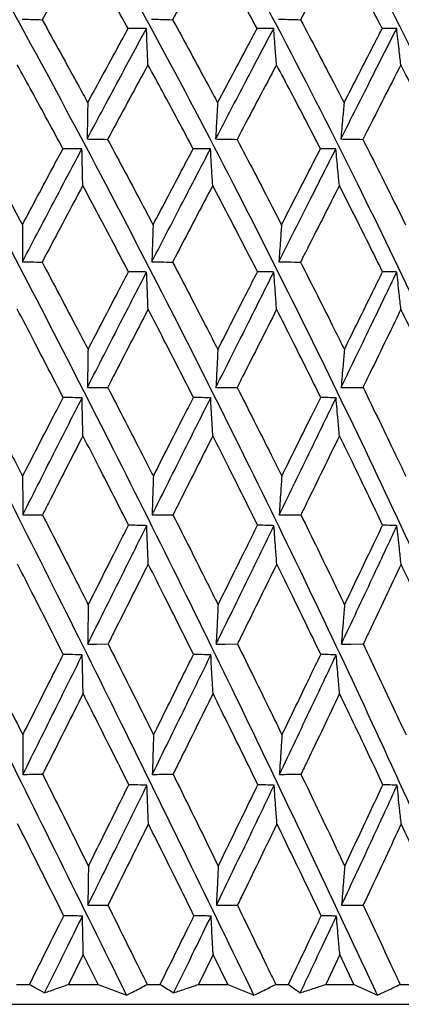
# Model space of a CAD drawing. Header units: millimetres. Extents: x 68 to 95, y 77 to 193.
# Tile 11 of 23: x 75.212 to 75.788, y 97.916 to 99.401. Entities that reach past the tile are written whole.
import ezdxf

# ---------------------------------------------------------------- set-up
doc = ezdxf.new("R2010")
doc.units = ezdxf.units.MM

msp = doc.modelspace()

# ---------------------------------------------------------------- linework, layer by layer
at = {"color": 7, "linetype": 'Continuous', "lineweight": 25}
for p, q in [((75.30718, 99.51052), (75.24592, 99.40107)), ((75.50316, 99.51052), (75.44279, 99.40107)), ((75.69425, 99.51052), (75.63573, 99.40107)), ((75.30805, 97.99109), (75.2856, 97.94613)), ((75.33053, 97.94613), (75.30805, 97.99109)), ((75.50401, 97.99109), (75.48193, 97.94613)), ((75.5261, 97.94613), (75.50401, 97.99109)), ((75.69507, 97.99109), (75.6737, 97.94613)), ((75.7164, 97.94613), (75.69507, 97.99109)), ((75.20713, 97.94613), (75.22698, 97.94613)), ((75.2856, 97.94613), (75.33053, 97.94613)), ((75.40441, 97.94613), (75.42406, 97.94613)), ((75.48193, 97.94613), (75.5261, 97.94613)), ((75.59836, 97.94613), (75.61751, 97.94613)), ((75.6737, 97.94613), (75.7164, 97.94613)), ((75.78591, 97.94613), (75.80425, 97.94613)), ((75.09558, 97.91613), (77.14299, 97.91613))]:
    msp.add_line(p, q, dxfattribs=at)
at = {"color": 7, "linetype": 'Continuous', "lineweight": 25, "flags": 128}
for points in [[(75.30604, 99.20646), (75.29572, 99.20648), (75.27742, 99.20651)], [(75.5, 99.20646), (75.49058, 99.20648), (75.47387, 99.20651)], [(75.68912, 99.20646), (75.68075, 99.20648), (75.66589, 99.20651)], [(75.31468, 98.45936), (75.32777, 98.45946), (75.3454, 98.45961)], [(75.50849, 98.45936), (75.52221, 98.45946), (75.54067, 98.45961)], [(75.69733, 98.45936), (75.71145, 98.45946), (75.73046, 98.45961)]]:
    msp.add_lwpolyline(points, dxfattribs=at)
at = {"color": 7, "linetype": 'Continuous', "lineweight": 25}
for points, knots in [([(75.37342, 97.92994), (75.30581, 98.06679), (75.17026, 98.34114), (74.96592, 98.74967), (74.75341, 99.17032), (74.53913, 99.58978), (74.39407, 99.86832), (74.32444, 100.00202)], [0, 0, 0, 0, 0.1951366, 0.3912104, 0.5836382, 0.8001463, 1, 1, 1, 1]), ([(75.56554, 97.92994), (75.49911, 98.06679), (75.36594, 98.34114), (75.161, 98.74967), (74.94441, 99.17032), (74.72218, 99.58978), (74.56731, 99.86832), (74.49297, 100.00202)], [0, 0, 0, 0, 0.1951366, 0.3912104, 0.5836381, 0.8001462, 1, 1, 1, 1]), ([(75.75179, 97.92994), (75.68759, 98.06679), (75.55889, 98.34114), (75.35658, 98.74967), (75.13934, 99.17032), (74.91265, 99.58978), (74.75041, 99.86832), (74.67254, 100.00202)], [0, 0, 0, 0, 0.1951366, 0.3912104, 0.5836382, 0.8001463, 1, 1, 1, 1]), ([(75.92923, 97.92994), (75.86827, 98.06679), (75.74607, 98.34114), (75.54959, 98.74967), (75.33512, 99.17032), (75.10755, 99.58978), (74.9405, 99.86832), (74.86031, 100.00202)], [0, 0, 0, 0, 0.1951366, 0.3912104, 0.5836382, 0.8001463, 1, 1, 1, 1]), ([(76.09505, 97.92994), (76.0383, 98.06679), (75.92452, 98.34114), (75.73697, 98.74967), (75.52865, 99.17032), (75.30379, 99.58978), (75.13456, 99.86832), (75.05333, 100.00202)], [0, 0, 0, 0, 0.1951365, 0.3912104, 0.5836382, 0.8001463, 1, 1, 1, 1]), ([(76.24665, 97.92994), (76.195, 98.06679), (76.09144, 98.34114), (75.91577, 98.74967), (75.71689, 99.17032), (75.49829, 99.58978), (75.32955, 99.86832), (75.24856, 100.00202)], [0, 0, 0, 0, 0.1951366, 0.3912104, 0.5836382, 0.8001463, 1, 1, 1, 1]), ([(76.38163, 97.92994), (76.33589, 98.06679), (76.24419, 98.34114), (76.08317, 98.74967), (75.89687, 99.17032), (75.68797, 99.58978), (75.52239, 99.86832), (75.44291, 100.00202)], [0, 0, 0, 0, 0.1951365, 0.3912105, 0.5836382, 0.8001462, 1, 1, 1, 1]), ([(76.49787, 97.92994), (76.45876, 98.06679), (76.38037, 98.34114), (76.23653, 98.74967), (76.06574, 99.17032), (75.86984, 99.58978), (75.71003, 99.86832), (75.63331, 100.00202)], [0, 0, 0, 0, 0.1951365, 0.3912104, 0.5836382, 0.8001462, 1, 1, 1, 1]), ([(75.3757, 99.38769), (75.35996, 99.41611), (75.33726, 99.45711), (75.31425, 99.49798), (75.30718, 99.51052)], [0, 0, 0, 0, 0.69307819, 1, 1, 1, 1]), ([(75.57032, 99.38769), (75.55493, 99.41611), (75.53272, 99.45711), (75.5101, 99.49798), (75.50316, 99.51052)], [0, 0, 0, 0, 0.6930781, 1, 1, 1, 1]), ([(75.759, 99.38769), (75.74419, 99.41611), (75.72282, 99.45711), (75.70096, 99.49798), (75.69425, 99.51052)], [0, 0, 0, 0, 0.693078, 1, 1, 1, 1]), ([(75.2158, 99.40187), (75.22004, 99.40176), (75.23008, 99.40148), (75.24012, 99.40122), (75.24592, 99.40107)], [0, 0, 0, 0, 0.4216115, 1, 1, 1, 1]), ([(75.41095, 99.40187), (75.41543, 99.40176), (75.42604, 99.40148), (75.43665, 99.40122), (75.44279, 99.40107)], [0, 0, 0, 0, 0.4216099, 1, 1, 1, 1]), ([(75.60266, 99.40187), (75.60731, 99.40176), (75.61833, 99.40148), (75.62935, 99.40122), (75.63573, 99.40107)], [0, 0, 0, 0, 0.4216091, 1, 1, 1, 1]), ([(75.24592, 99.40107), (75.2644, 99.36767), (75.28747, 99.32598), (75.31024, 99.28415), (75.31477, 99.27582)], [0, 0, 0, 0, 0.8009619, 1, 1, 1, 1]), ([(75.31387, 99.2212), (75.33058, 99.25252), (75.36026, 99.30819), (75.39024, 99.36362), (75.40335, 99.38787)], [0, 0, 0, 0, 0.56267194, 1, 1, 1, 1]), ([(75.31477, 99.27582), (75.33026, 99.30439), (75.35051, 99.34173), (75.37091, 99.37895), (75.3757, 99.38769)], [0, 0, 0, 0, 0.7652438, 1, 1, 1, 1]), ([(75.40335, 99.38787), (75.40006, 99.38784), (75.39084, 99.38778), (75.38162, 99.38772), (75.3757, 99.38769)], [0, 0, 0, 0, 0.3574668, 1, 1, 1, 1]), ([(75.40563, 99.33311), (75.4053, 99.34089), (75.40453, 99.35911), (75.40378, 99.37739), (75.40335, 99.38787)], [0, 0, 0, 0, 0.42691144, 1, 1, 1, 1]), ([(75.44279, 99.40107), (75.46103, 99.36767), (75.48379, 99.32598), (75.50616, 99.28415), (75.51061, 99.27582)], [0, 0, 0, 0, 0.8009622, 1, 1, 1, 1]), ([(75.5077, 99.2212), (75.52408, 99.25252), (75.55321, 99.30819), (75.58246, 99.36362), (75.59526, 99.38787)], [0, 0, 0, 0, 0.5626719, 1, 1, 1, 1]), ([(75.51061, 99.27582), (75.52582, 99.30439), (75.5457, 99.34173), (75.56564, 99.37895), (75.57032, 99.38769)], [0, 0, 0, 0, 0.7652439, 1, 1, 1, 1]), ([(75.59526, 99.38787), (75.59229, 99.38784), (75.58397, 99.38778), (75.57566, 99.38772), (75.57032, 99.38769)], [0, 0, 0, 0, 0.3574684, 1, 1, 1, 1]), ([(75.59955, 99.33311), (75.59893, 99.34089), (75.59747, 99.35911), (75.59606, 99.37739), (75.59526, 99.38787)], [0, 0, 0, 0, 0.4269097, 1, 1, 1, 1]), ([(75.63573, 99.40107), (75.65343, 99.36767), (75.67553, 99.32598), (75.69715, 99.28415), (75.70145, 99.27582)], [0, 0, 0, 0, 0.8009618, 1, 1, 1, 1]), ([(75.69656, 99.2212), (75.71237, 99.25252), (75.74048, 99.30819), (75.76854, 99.36362), (75.78082, 99.38787)], [0, 0, 0, 0, 0.5626719, 1, 1, 1, 1]), ([(75.70145, 99.27582), (75.71614, 99.30439), (75.73532, 99.34173), (75.7545, 99.37895), (75.759, 99.38769)], [0, 0, 0, 0, 0.765244, 1, 1, 1, 1]), ([(75.78082, 99.38787), (75.77822, 99.38784), (75.77094, 99.38778), (75.76367, 99.38772), (75.759, 99.38769)], [0, 0, 0, 0, 0.3574702, 1, 1, 1, 1]), ([(75.78705, 99.33311), (75.78615, 99.34089), (75.78403, 99.35911), (75.78199, 99.37739), (75.78082, 99.38787)], [0, 0, 0, 0, 0.4269111, 1, 1, 1, 1]), ([(75.27742, 99.20651), (75.26192, 99.2351), (75.23901, 99.27736), (75.21585, 99.31949), (75.20836, 99.33311)], [0, 0, 0, 0, 0.6765867, 1, 1, 1, 1]), ([(75.40563, 99.33311), (75.38743, 99.29964), (75.36706, 99.26216), (75.34681, 99.22459), (75.34465, 99.22059)], [0, 0, 0, 0, 0.8933877, 1, 1, 1, 1]), ([(75.47387, 99.20651), (75.45858, 99.2351), (75.43599, 99.27736), (75.41305, 99.31949), (75.40563, 99.33311)], [0, 0, 0, 0, 0.6765868, 1, 1, 1, 1]), ([(75.59955, 99.33311), (75.58178, 99.29964), (75.56189, 99.26216), (75.54205, 99.22459), (75.53994, 99.22059)], [0, 0, 0, 0, 0.8933877, 1, 1, 1, 1]), ([(75.66589, 99.20651), (75.65106, 99.2351), (75.62913, 99.27736), (75.60678, 99.31949), (75.59955, 99.33311)], [0, 0, 0, 0, 0.6765871, 1, 1, 1, 1]), ([(75.78705, 99.33311), (75.77, 99.29964), (75.75091, 99.26216), (75.73179, 99.22459), (75.72975, 99.22059)], [0, 0, 0, 0, 0.8933872, 1, 1, 1, 1]), ([(75.85045, 99.20651), (75.83631, 99.2351), (75.8154, 99.27736), (75.79398, 99.31949), (75.78705, 99.33311)], [0, 0, 0, 0, 0.6765867, 1, 1, 1, 1]), ([(75.31477, 99.27582), (75.31463, 99.26804), (75.31432, 99.24987), (75.31404, 99.23163), (75.31387, 99.2212)], [0, 0, 0, 0, 0.42808499, 1, 1, 1, 1]), ([(75.51061, 99.27582), (75.51019, 99.26804), (75.50918, 99.24987), (75.50824, 99.23163), (75.5077, 99.2212)], [0, 0, 0, 0, 0.4280888, 1, 1, 1, 1]), ([(75.70145, 99.27582), (75.70074, 99.26804), (75.69906, 99.24987), (75.69747, 99.23163), (75.69656, 99.2212)], [0, 0, 0, 0, 0.4280858, 1, 1, 1, 1]), ([(75.14697, 99.22059), (75.16509, 99.18698), (75.18823, 99.14405), (75.21117, 99.101), (75.21616, 99.09164)], [0, 0, 0, 0, 0.7825713, 1, 1, 1, 1]), ([(75.31387, 99.2212), (75.31823, 99.22111), (75.32849, 99.2209), (75.33875, 99.2207), (75.34465, 99.22059)], [0, 0, 0, 0, 0.4252779, 1, 1, 1, 1]), ([(75.34465, 99.22059), (75.36267, 99.18698), (75.38569, 99.14405), (75.40841, 99.101), (75.41335, 99.09164)], [0, 0, 0, 0, 0.7825713, 1, 1, 1, 1]), ([(75.5077, 99.2212), (75.51227, 99.22111), (75.52301, 99.2209), (75.53376, 99.2207), (75.53994, 99.22059)], [0, 0, 0, 0, 0.4252724, 1, 1, 1, 1]), ([(75.53994, 99.22059), (75.55757, 99.18698), (75.58011, 99.14405), (75.60226, 99.101), (75.60707, 99.09164)], [0, 0, 0, 0, 0.7825715, 1, 1, 1, 1]), ([(75.69656, 99.2212), (75.70126, 99.22111), (75.71233, 99.2209), (75.72339, 99.2207), (75.72975, 99.22059)], [0, 0, 0, 0, 0.4252755, 1, 1, 1, 1]), ([(75.72975, 99.22059), (75.74673, 99.18698), (75.76843, 99.14405), (75.78965, 99.101), (75.79426, 99.09164)], [0, 0, 0, 0, 0.7825711, 1, 1, 1, 1]), ([(75.21616, 99.09164), (75.23142, 99.12037), (75.25178, 99.1587), (75.27228, 99.19693), (75.27742, 99.20651)], [0, 0, 0, 0, 0.7495004, 1, 1, 1, 1]), ([(75.21629, 99.03589), (75.23302, 99.0679), (75.26279, 99.12486), (75.29287, 99.18161), (75.30604, 99.20646)], [0, 0, 0, 0, 0.5621211, 1, 1, 1, 1]), ([(75.30729, 99.15099), (75.30711, 99.15878), (75.30669, 99.17725), (75.30628, 99.19576), (75.30604, 99.20646)], [0, 0, 0, 0, 0.4221041, 1, 1, 1, 1]), ([(75.41146, 99.03589), (75.42801, 99.0679), (75.45746, 99.12486), (75.48705, 99.18161), (75.5, 99.20646)], [0, 0, 0, 0, 0.5621211, 1, 1, 1, 1]), ([(75.41335, 99.09164), (75.42845, 99.12037), (75.4486, 99.1587), (75.46881, 99.19693), (75.47387, 99.20651)], [0, 0, 0, 0, 0.7495007, 1, 1, 1, 1]), ([(75.50327, 99.15099), (75.5028, 99.15878), (75.50169, 99.17725), (75.50062, 99.19576), (75.5, 99.20646)], [0, 0, 0, 0, 0.4221036, 1, 1, 1, 1]), ([(75.60319, 99.03589), (75.6193, 99.0679), (75.64796, 99.12486), (75.67658, 99.18161), (75.68912, 99.20646)], [0, 0, 0, 0, 0.5621211, 1, 1, 1, 1]), ([(75.60707, 99.09164), (75.62177, 99.12037), (75.64138, 99.1587), (75.66098, 99.19693), (75.66589, 99.20651)], [0, 0, 0, 0, 0.7495002, 1, 1, 1, 1]), ([(75.69435, 99.15099), (75.6936, 99.15878), (75.69183, 99.17725), (75.69011, 99.19576), (75.68912, 99.20646)], [0, 0, 0, 0, 0.4221037, 1, 1, 1, 1]), ([(75.30729, 99.15099), (75.28934, 99.11732), (75.26883, 99.07887), (75.24848, 99.04033), (75.24595, 99.03553)], [0, 0, 0, 0, 0.8756096, 1, 1, 1, 1]), ([(75.37627, 99.02087), (75.36114, 99.04962), (75.33828, 99.09304), (75.31512, 99.13635), (75.30729, 99.15099)], [0, 0, 0, 0, 0.66193797, 1, 1, 1, 1]), ([(75.50327, 99.15099), (75.4856, 99.11732), (75.46542, 99.07887), (75.44532, 99.04033), (75.44282, 99.03553)], [0, 0, 0, 0, 0.8756095, 1, 1, 1, 1]), ([(75.57089, 99.02087), (75.55608, 99.04962), (75.53372, 99.09304), (75.51096, 99.13635), (75.50327, 99.15099)], [0, 0, 0, 0, 0.6619378, 1, 1, 1, 1]), ([(75.69435, 99.15099), (75.67725, 99.11732), (75.65772, 99.07887), (75.63818, 99.04033), (75.63575, 99.03553)], [0, 0, 0, 0, 0.8756099, 1, 1, 1, 1]), ([(75.75954, 99.02087), (75.7453, 99.04962), (75.72378, 99.09304), (75.70179, 99.13635), (75.69435, 99.15099)], [0, 0, 0, 0, 0.6619382, 1, 1, 1, 1]), ([(75.21616, 99.09164), (75.21617, 99.08385), (75.21621, 99.0653), (75.21626, 99.04668), (75.21629, 99.03589)], [0, 0, 0, 0, 0.4203115, 1, 1, 1, 1]), ([(75.41335, 99.09164), (75.41308, 99.08385), (75.41243, 99.0653), (75.41182, 99.04668), (75.41146, 99.03589)], [0, 0, 0, 0, 0.42031322, 1, 1, 1, 1]), ([(75.60707, 99.09164), (75.60652, 99.08385), (75.60519, 99.0653), (75.60392, 99.04668), (75.60319, 99.03589)], [0, 0, 0, 0, 0.420311, 1, 1, 1, 1]), ([(75.21629, 99.03589), (75.22052, 99.03583), (75.23041, 99.03571), (75.24029, 99.03559), (75.24595, 99.03553)], [0, 0, 0, 0, 0.4282722, 1, 1, 1, 1]), ([(75.24595, 99.03553), (75.26376, 99.00177), (75.28693, 98.95786), (75.3099, 98.91387), (75.31521, 98.9037)], [0, 0, 0, 0, 0.76873787, 1, 1, 1, 1]), ([(75.41146, 99.03589), (75.41594, 99.03583), (75.42639, 99.03571), (75.43684, 99.03559), (75.44282, 99.03553)], [0, 0, 0, 0, 0.4282673, 1, 1, 1, 1]), ([(75.44282, 99.03553), (75.46039, 99.00177), (75.48326, 98.95786), (75.50583, 98.91387), (75.51105, 98.9037)], [0, 0, 0, 0, 0.7687378, 1, 1, 1, 1]), ([(75.60319, 99.03589), (75.60784, 99.03583), (75.61869, 99.03571), (75.62954, 99.03559), (75.63575, 99.03553)], [0, 0, 0, 0, 0.42826958, 1, 1, 1, 1]), ([(75.63575, 99.03553), (75.65281, 99.00177), (75.67501, 98.95786), (75.69683, 98.91387), (75.70187, 98.9037)], [0, 0, 0, 0, 0.7687386, 1, 1, 1, 1]), ([(75.31433, 98.8466), (75.33098, 98.8792), (75.36065, 98.93725), (75.39047, 98.99515), (75.40354, 99.02053)], [0, 0, 0, 0, 0.5615689, 1, 1, 1, 1]), ([(75.31521, 98.9037), (75.33021, 98.93253), (75.35053, 98.97162), (75.37093, 99.01064), (75.37627, 99.02087)], [0, 0, 0, 0, 0.7378, 1, 1, 1, 1]), ([(75.40354, 99.02053), (75.40024, 99.02058), (75.39116, 99.02069), (75.38207, 99.0208), (75.37627, 99.02087)], [0, 0, 0, 0, 0.3625836, 1, 1, 1, 1]), ([(75.40579, 98.96433), (75.40547, 98.97213), (75.40471, 98.99084), (75.40397, 99.0096), (75.40354, 99.02053)], [0, 0, 0, 0, 0.4171273, 1, 1, 1, 1]), ([(75.50815, 98.8466), (75.5245, 98.8792), (75.55361, 98.93725), (75.58271, 98.99515), (75.59547, 99.02053)], [0, 0, 0, 0, 0.561569, 1, 1, 1, 1]), ([(75.51105, 98.9037), (75.52577, 98.93253), (75.54572, 98.97162), (75.56566, 99.01064), (75.57089, 99.02087)], [0, 0, 0, 0, 0.7377998, 1, 1, 1, 1]), ([(75.59547, 99.02053), (75.5925, 99.02058), (75.5843, 99.02069), (75.57611, 99.0208), (75.57089, 99.02087)], [0, 0, 0, 0, 0.3625784, 1, 1, 1, 1]), ([(75.59971, 98.96433), (75.59911, 98.97213), (75.59767, 98.99084), (75.59628, 99.0096), (75.59547, 99.02053)], [0, 0, 0, 0, 0.4171274, 1, 1, 1, 1]), ([(75.69701, 98.8466), (75.71279, 98.8792), (75.74089, 98.93725), (75.76881, 98.99515), (75.78105, 99.02053)], [0, 0, 0, 0, 0.5615691, 1, 1, 1, 1]), ([(75.70187, 98.9037), (75.71608, 98.93253), (75.73534, 98.97162), (75.75451, 99.01064), (75.75954, 99.02087)], [0, 0, 0, 0, 0.73780031, 1, 1, 1, 1]), ([(75.78105, 99.02053), (75.77845, 99.02058), (75.77128, 99.02069), (75.76411, 99.0208), (75.75954, 99.02087)], [0, 0, 0, 0, 0.3625754, 1, 1, 1, 1]), ([(75.7872, 98.96433), (75.78633, 98.97213), (75.78424, 98.99084), (75.78223, 99.0096), (75.78105, 99.02053)], [0, 0, 0, 0, 0.41712652, 1, 1, 1, 1]), ([(75.27774, 98.83138), (75.26278, 98.86026), (75.2398, 98.90462), (75.21662, 98.94888), (75.20853, 98.96433)], [0, 0, 0, 0, 0.65103778, 1, 1, 1, 1]), ([(75.40579, 98.96433), (75.38828, 98.93048), (75.36796, 98.89124), (75.34772, 98.85192), (75.34493, 98.84651)], [0, 0, 0, 0, 0.8623788, 1, 1, 1, 1]), ([(75.47418, 98.83138), (75.45943, 98.86026), (75.43677, 98.90462), (75.41381, 98.94888), (75.40579, 98.96433)], [0, 0, 0, 0, 0.6510376, 1, 1, 1, 1]), ([(75.59971, 98.96433), (75.58261, 98.93048), (75.56278, 98.89124), (75.54294, 98.85192), (75.54021, 98.84651)], [0, 0, 0, 0, 0.862379, 1, 1, 1, 1]), ([(75.66619, 98.83138), (75.65188, 98.86026), (75.62989, 98.90462), (75.60751, 98.94888), (75.59971, 98.96433)], [0, 0, 0, 0, 0.6510378, 1, 1, 1, 1]), ([(75.7872, 98.96433), (75.77079, 98.93048), (75.75176, 98.89124), (75.73265, 98.85192), (75.73002, 98.84651)], [0, 0, 0, 0, 0.8623795, 1, 1, 1, 1]), ([(75.85074, 98.83138), (75.83709, 98.86026), (75.81612, 98.90462), (75.79468, 98.94888), (75.7872, 98.96433)], [0, 0, 0, 0, 0.6510373, 1, 1, 1, 1]), ([(75.31521, 98.9037), (75.31508, 98.89589), (75.31478, 98.87689), (75.31449, 98.85783), (75.31433, 98.8466)], [0, 0, 0, 0, 0.4111513, 1, 1, 1, 1]), ([(75.51105, 98.9037), (75.51064, 98.89589), (75.50965, 98.87689), (75.50871, 98.85783), (75.50815, 98.8466)], [0, 0, 0, 0, 0.411152, 1, 1, 1, 1]), ([(75.70187, 98.9037), (75.70119, 98.89589), (75.69953, 98.87689), (75.69794, 98.85783), (75.69701, 98.8466)], [0, 0, 0, 0, 0.4111543, 1, 1, 1, 1]), ([(75.14725, 98.84651), (75.16484, 98.81264), (75.18801, 98.76803), (75.21102, 98.72335), (75.21656, 98.7126)], [0, 0, 0, 0, 0.7594533, 1, 1, 1, 1]), ([(75.31433, 98.8466), (75.31869, 98.84659), (75.32889, 98.84655), (75.33909, 98.84653), (75.34493, 98.84651)], [0, 0, 0, 0, 0.42777697, 1, 1, 1, 1]), ([(75.34493, 98.84651), (75.36243, 98.81264), (75.38547, 98.76803), (75.40827, 98.72335), (75.41375, 98.7126)], [0, 0, 0, 0, 0.7594534, 1, 1, 1, 1]), ([(75.50815, 98.8466), (75.51273, 98.84659), (75.52341, 98.84655), (75.5341, 98.84653), (75.54021, 98.84651)], [0, 0, 0, 0, 0.427775, 1, 1, 1, 1]), ([(75.54021, 98.84651), (75.55734, 98.81264), (75.57989, 98.76803), (75.60212, 98.72335), (75.60746, 98.7126)], [0, 0, 0, 0, 0.7594535, 1, 1, 1, 1]), ([(75.69701, 98.8466), (75.70172, 98.84659), (75.71272, 98.84655), (75.72372, 98.84653), (75.73002, 98.84651)], [0, 0, 0, 0, 0.4277736, 1, 1, 1, 1]), ([(75.73002, 98.84651), (75.74651, 98.81264), (75.76822, 98.76803), (75.78951, 98.72335), (75.79464, 98.7126)], [0, 0, 0, 0, 0.7594533, 1, 1, 1, 1]), ([(75.21656, 98.7126), (75.23142, 98.74153), (75.25178, 98.78115), (75.27222, 98.82071), (75.27774, 98.83138)], [0, 0, 0, 0, 0.730245, 1, 1, 1, 1]), ([(75.2167, 98.65416), (75.2334, 98.68722), (75.26316, 98.74614), (75.2931, 98.80495), (75.30625, 98.83076)], [0, 0, 0, 0, 0.5609832, 1, 1, 1, 1]), ([(75.30625, 98.83076), (75.30281, 98.83084), (75.29331, 98.83106), (75.2838, 98.83126), (75.27774, 98.83138)], [0, 0, 0, 0, 0.3617538, 1, 1, 1, 1]), ([(75.3075, 98.77364), (75.30733, 98.78145), (75.3069, 98.80046), (75.30649, 98.81953), (75.30625, 98.83076)], [0, 0, 0, 0, 0.4109497, 1, 1, 1, 1]), ([(75.41186, 98.65416), (75.42838, 98.68722), (75.45783, 98.74614), (75.48728, 98.80495), (75.50021, 98.83076)], [0, 0, 0, 0, 0.5609831, 1, 1, 1, 1]), ([(75.41375, 98.7126), (75.42846, 98.74153), (75.44859, 98.78115), (75.46875, 98.82071), (75.47418, 98.83138)], [0, 0, 0, 0, 0.73024529, 1, 1, 1, 1]), ([(75.50021, 98.83076), (75.49708, 98.83084), (75.4884, 98.83106), (75.47972, 98.83126), (75.47418, 98.83138)], [0, 0, 0, 0, 0.3617388, 1, 1, 1, 1]), ([(75.50347, 98.77364), (75.50302, 98.78145), (75.50191, 98.80046), (75.50084, 98.81953), (75.50021, 98.83076)], [0, 0, 0, 0, 0.4109521, 1, 1, 1, 1]), ([(75.60356, 98.65416), (75.61964, 98.68722), (75.64831, 98.74614), (75.67682, 98.80495), (75.68934, 98.83076)], [0, 0, 0, 0, 0.5609831, 1, 1, 1, 1]), ([(75.60746, 98.7126), (75.62178, 98.74153), (75.64138, 98.78115), (75.66092, 98.82071), (75.66619, 98.83138)], [0, 0, 0, 0, 0.7302449, 1, 1, 1, 1]), ([(75.68934, 98.83076), (75.68655, 98.83084), (75.67883, 98.83106), (75.67112, 98.83126), (75.66619, 98.83138)], [0, 0, 0, 0, 0.3617386, 1, 1, 1, 1]), ([(75.69455, 98.77364), (75.69382, 98.78145), (75.69205, 98.80046), (75.69034, 98.81953), (75.68934, 98.83076)], [0, 0, 0, 0, 0.4109532, 1, 1, 1, 1]), ([(75.3075, 98.77364), (75.29011, 98.73968), (75.26975, 98.69991), (75.24946, 98.6601), (75.2465, 98.65429)], [0, 0, 0, 0, 0.8541211, 1, 1, 1, 1]), ([(75.37633, 98.63884), (75.36161, 98.6678), (75.33875, 98.71276), (75.3157, 98.75766), (75.3075, 98.77364)], [0, 0, 0, 0, 0.6441092, 1, 1, 1, 1]), ([(75.50347, 98.77364), (75.48636, 98.73968), (75.46633, 98.69991), (75.44629, 98.6601), (75.44336, 98.65429)], [0, 0, 0, 0, 0.8541209, 1, 1, 1, 1]), ([(75.57094, 98.63884), (75.55654, 98.6678), (75.53418, 98.71276), (75.51153, 98.75766), (75.50347, 98.77364)], [0, 0, 0, 0, 0.6441091, 1, 1, 1, 1]), ([(75.69455, 98.77364), (75.67799, 98.73968), (75.65859, 98.69991), (75.63912, 98.6601), (75.63628, 98.65429)], [0, 0, 0, 0, 0.8541209, 1, 1, 1, 1]), ([(75.7596, 98.63884), (75.74574, 98.6678), (75.72422, 98.71276), (75.70234, 98.75766), (75.69455, 98.77364)], [0, 0, 0, 0, 0.64410885, 1, 1, 1, 1]), ([(75.21656, 98.7126), (75.21658, 98.70478), (75.21662, 98.68533), (75.21667, 98.66582), (75.2167, 98.65416)], [0, 0, 0, 0, 0.4023076, 1, 1, 1, 1]), ([(75.41375, 98.7126), (75.41349, 98.70478), (75.41284, 98.68533), (75.41222, 98.66582), (75.41186, 98.65416)], [0, 0, 0, 0, 0.4023068, 1, 1, 1, 1]), ([(75.60746, 98.7126), (75.60693, 98.70478), (75.60559, 98.68533), (75.60432, 98.66582), (75.60356, 98.65416)], [0, 0, 0, 0, 0.4023065, 1, 1, 1, 1]), ([(75.2167, 98.65416), (75.22093, 98.65418), (75.23086, 98.65423), (75.2408, 98.65427), (75.2465, 98.65429)], [0, 0, 0, 0, 0.4262111, 1, 1, 1, 1]), ([(75.2465, 98.65429), (75.26387, 98.62031), (75.28697, 98.57513), (75.30989, 98.52989), (75.31557, 98.51868)], [0, 0, 0, 0, 0.7522011, 1, 1, 1, 1]), ([(75.41186, 98.65416), (75.41633, 98.65418), (75.42683, 98.65423), (75.43734, 98.65427), (75.44336, 98.65429)], [0, 0, 0, 0, 0.426206, 1, 1, 1, 1]), ([(75.44336, 98.65429), (75.46051, 98.62031), (75.4833, 98.57513), (75.50582, 98.52989), (75.5114, 98.51868)], [0, 0, 0, 0, 0.75220088, 1, 1, 1, 1]), ([(75.60356, 98.65416), (75.60821, 98.65418), (75.61912, 98.65423), (75.63002, 98.65427), (75.63628, 98.65429)], [0, 0, 0, 0, 0.4262078, 1, 1, 1, 1]), ([(75.63628, 98.65429), (75.65292, 98.62031), (75.67505, 98.57513), (75.69682, 98.52989), (75.70221, 98.51868)], [0, 0, 0, 0, 0.75220054, 1, 1, 1, 1]), ([(75.31468, 98.45936), (75.33132, 98.49274), (75.361, 98.55232), (75.39071, 98.61182), (75.40377, 98.63797)], [0, 0, 0, 0, 0.5603919, 1, 1, 1, 1]), ([(75.31557, 98.51868), (75.33022, 98.54769), (75.35046, 98.58777), (75.37074, 98.62779), (75.37633, 98.63884)], [0, 0, 0, 0, 0.7240311, 1, 1, 1, 1]), ([(75.40377, 98.63797), (75.40047, 98.63808), (75.39133, 98.63838), (75.38218, 98.63866), (75.37633, 98.63884)], [0, 0, 0, 0, 0.3602535, 1, 1, 1, 1]), ([(75.40603, 98.58013), (75.40572, 98.58795), (75.40495, 98.6072), (75.40421, 98.62651), (75.40377, 98.63797)], [0, 0, 0, 0, 0.4060804, 1, 1, 1, 1]), ([(75.50849, 98.45936), (75.52482, 98.49274), (75.55394, 98.55232), (75.58293, 98.61182), (75.59568, 98.63797)], [0, 0, 0, 0, 0.5603917, 1, 1, 1, 1]), ([(75.5114, 98.51868), (75.52578, 98.54769), (75.54565, 98.58777), (75.56547, 98.62779), (75.57094, 98.63884)], [0, 0, 0, 0, 0.7240313, 1, 1, 1, 1]), ([(75.59568, 98.63797), (75.59271, 98.63808), (75.58446, 98.63838), (75.57622, 98.63866), (75.57094, 98.63884)], [0, 0, 0, 0, 0.3602649, 1, 1, 1, 1]), ([(75.59994, 98.58013), (75.59935, 98.58795), (75.5979, 98.6072), (75.59651, 98.62651), (75.59568, 98.63797)], [0, 0, 0, 0, 0.4060768, 1, 1, 1, 1]), ([(75.69733, 98.45936), (75.71308, 98.49274), (75.74119, 98.55232), (75.76901, 98.61182), (75.78124, 98.63797)], [0, 0, 0, 0, 0.5603918, 1, 1, 1, 1]), ([(75.70221, 98.51868), (75.7161, 98.54769), (75.73527, 98.58777), (75.75433, 98.62779), (75.7596, 98.63884)], [0, 0, 0, 0, 0.72403104, 1, 1, 1, 1]), ([(75.78124, 98.63797), (75.77864, 98.63808), (75.77143, 98.63838), (75.76421, 98.63866), (75.7596, 98.63884)], [0, 0, 0, 0, 0.3602603, 1, 1, 1, 1]), ([(75.78743, 98.58013), (75.78657, 98.58795), (75.78447, 98.6072), (75.78244, 98.62651), (75.78124, 98.63797)], [0, 0, 0, 0, 0.4060791, 1, 1, 1, 1]), ([(75.27789, 98.44394), (75.2632, 98.47295), (75.2402, 98.51837), (75.21711, 98.56374), (75.20877, 98.58013)], [0, 0, 0, 0, 0.6388226, 1, 1, 1, 1]), ([(75.40603, 98.58013), (75.3889, 98.54609), (75.36869, 98.50593), (75.34848, 98.46573), (75.3454, 98.45961)], [0, 0, 0, 0, 0.8475963, 1, 1, 1, 1]), ([(75.47433, 98.44394), (75.45985, 98.47295), (75.43717, 98.51837), (75.41429, 98.56374), (75.40603, 98.58013)], [0, 0, 0, 0, 0.6388223, 1, 1, 1, 1]), ([(75.59994, 98.58013), (75.58322, 98.54609), (75.56349, 98.50593), (75.54369, 98.46573), (75.54067, 98.45961)], [0, 0, 0, 0, 0.8475965, 1, 1, 1, 1]), ([(75.66634, 98.44394), (75.65228, 98.47295), (75.63028, 98.51837), (75.60799, 98.56374), (75.59994, 98.58013)], [0, 0, 0, 0, 0.6388224, 1, 1, 1, 1]), ([(75.78743, 98.58013), (75.77138, 98.54609), (75.75245, 98.50593), (75.73336, 98.46573), (75.73046, 98.45961)], [0, 0, 0, 0, 0.8475959, 1, 1, 1, 1]), ([(75.85088, 98.44394), (75.83748, 98.47295), (75.81649, 98.51837), (75.79514, 98.56374), (75.78743, 98.58013)], [0, 0, 0, 0, 0.6388222, 1, 1, 1, 1]), ([(75.31557, 98.51868), (75.31544, 98.51085), (75.31514, 98.49111), (75.31485, 98.4713), (75.31468, 98.45936)], [0, 0, 0, 0, 0.3966617, 1, 1, 1, 1]), ([(75.5114, 98.51868), (75.511, 98.51085), (75.51001, 98.49111), (75.50906, 98.4713), (75.50849, 98.45936)], [0, 0, 0, 0, 0.3966625, 1, 1, 1, 1]), ([(75.70221, 98.51868), (75.70155, 98.51085), (75.69988, 98.49111), (75.69829, 98.4713), (75.69733, 98.45936)], [0, 0, 0, 0, 0.396663, 1, 1, 1, 1]), ([(75.14772, 98.45961), (75.16493, 98.42554), (75.18802, 98.37983), (75.21102, 98.33408), (75.21687, 98.32243)], [0, 0, 0, 0, 0.7454596, 1, 1, 1, 1]), ([(75.3454, 98.45961), (75.36252, 98.42554), (75.38548, 98.37983), (75.40826, 98.33408), (75.41406, 98.32243)], [0, 0, 0, 0, 0.7454596, 1, 1, 1, 1]), ([(75.54067, 98.45961), (75.55743, 98.42554), (75.57991, 98.37983), (75.60211, 98.33408), (75.60776, 98.32243)], [0, 0, 0, 0, 0.7454596, 1, 1, 1, 1]), ([(75.73046, 98.45961), (75.74659, 98.42554), (75.76823, 98.37983), (75.78951, 98.33408), (75.79492, 98.32243)], [0, 0, 0, 0, 0.74545908, 1, 1, 1, 1]), ([(75.21687, 98.32243), (75.23145, 98.35151), (75.25177, 98.39202), (75.27214, 98.43251), (75.27789, 98.44394)], [0, 0, 0, 0, 0.7176186, 1, 1, 1, 1]), ([(75.217, 98.26291), (75.23369, 98.29652), (75.26351, 98.35656), (75.29337, 98.41655), (75.30651, 98.44295)], [0, 0, 0, 0, 0.5597882, 1, 1, 1, 1]), ([(75.30651, 98.44295), (75.30308, 98.44308), (75.29354, 98.44341), (75.28399, 98.44373), (75.27789, 98.44394)], [0, 0, 0, 0, 0.3602712, 1, 1, 1, 1]), ([(75.30776, 98.38478), (75.30759, 98.3926), (75.30717, 98.41196), (75.30676, 98.43138), (75.30651, 98.44295)], [0, 0, 0, 0, 0.4039428, 1, 1, 1, 1]), ([(75.41217, 98.26291), (75.42868, 98.29652), (75.45817, 98.35656), (75.48754, 98.41655), (75.50047, 98.44295)], [0, 0, 0, 0, 0.5597882, 1, 1, 1, 1]), ([(75.41406, 98.32243), (75.42849, 98.35151), (75.44859, 98.39202), (75.46867, 98.43251), (75.47433, 98.44394)], [0, 0, 0, 0, 0.7176187, 1, 1, 1, 1]), ([(75.50047, 98.44295), (75.49733, 98.44308), (75.48862, 98.44341), (75.47991, 98.44373), (75.47433, 98.44394)], [0, 0, 0, 0, 0.3602729, 1, 1, 1, 1]), ([(75.50373, 98.38478), (75.50329, 98.3926), (75.50218, 98.41196), (75.50111, 98.43138), (75.50047, 98.44295)], [0, 0, 0, 0, 0.4039409, 1, 1, 1, 1]), ([(75.60388, 98.26291), (75.61994, 98.29652), (75.64864, 98.35656), (75.67706, 98.41655), (75.68957, 98.44295)], [0, 0, 0, 0, 0.5597883, 1, 1, 1, 1]), ([(75.60776, 98.32243), (75.62181, 98.35151), (75.64138, 98.39202), (75.66084, 98.43251), (75.66634, 98.44394)], [0, 0, 0, 0, 0.7176187, 1, 1, 1, 1]), ([(75.68957, 98.44295), (75.68678, 98.44308), (75.67904, 98.44341), (75.67129, 98.44373), (75.66634, 98.44394)], [0, 0, 0, 0, 0.3602639, 1, 1, 1, 1]), ([(75.6948, 98.38478), (75.69409, 98.3926), (75.69231, 98.41196), (75.6906, 98.43138), (75.68957, 98.44295)], [0, 0, 0, 0, 0.4039445, 1, 1, 1, 1]), ([(75.30776, 98.38478), (75.29063, 98.35069), (75.27024, 98.31014), (75.24987, 98.26958), (75.24663, 98.26313)], [0, 0, 0, 0, 0.8408514, 1, 1, 1, 1]), ([(75.3768, 98.24736), (75.36224, 98.27641), (75.33928, 98.32222), (75.31621, 98.36802), (75.30776, 98.38478)], [0, 0, 0, 0, 0.6339721, 1, 1, 1, 1]), ([(75.50373, 98.38478), (75.48687, 98.35069), (75.46682, 98.31014), (75.44669, 98.26958), (75.44349, 98.26313)], [0, 0, 0, 0, 0.8408514, 1, 1, 1, 1]), ([(75.5714, 98.24736), (75.55716, 98.27641), (75.5347, 98.32222), (75.51203, 98.36802), (75.50373, 98.38478)], [0, 0, 0, 0, 0.6339724, 1, 1, 1, 1]), ([(75.6948, 98.38478), (75.67848, 98.35069), (75.65907, 98.31014), (75.63951, 98.26958), (75.6364, 98.26313)], [0, 0, 0, 0, 0.8408516, 1, 1, 1, 1]), ([(75.76003, 98.24736), (75.74633, 98.27641), (75.72473, 98.32222), (75.70282, 98.36802), (75.6948, 98.38478)], [0, 0, 0, 0, 0.63397214, 1, 1, 1, 1]), ([(75.21687, 98.32243), (75.21688, 98.3146), (75.21692, 98.29479), (75.21697, 98.27492), (75.217, 98.26291)], [0, 0, 0, 0, 0.3956171, 1, 1, 1, 1]), ([(75.41406, 98.32243), (75.4138, 98.3146), (75.41315, 98.29479), (75.41254, 98.27492), (75.41217, 98.26291)], [0, 0, 0, 0, 0.3956172, 1, 1, 1, 1]), ([(75.60776, 98.32243), (75.60724, 98.3146), (75.60591, 98.29479), (75.60464, 98.27492), (75.60388, 98.26291)], [0, 0, 0, 0, 0.3956187, 1, 1, 1, 1]), ([(75.217, 98.26291), (75.22123, 98.26294), (75.23111, 98.26302), (75.24098, 98.26309), (75.24663, 98.26313)], [0, 0, 0, 0, 0.428748, 1, 1, 1, 1]), ([(75.24663, 98.26313), (75.26371, 98.22899), (75.28681, 98.18283), (75.30982, 98.13664), (75.31582, 98.1246)], [0, 0, 0, 0, 0.73931448, 1, 1, 1, 1]), ([(75.41217, 98.26291), (75.41664, 98.26294), (75.42708, 98.26302), (75.43752, 98.26309), (75.44349, 98.26313)], [0, 0, 0, 0, 0.4287445, 1, 1, 1, 1]), ([(75.44349, 98.26313), (75.46034, 98.22899), (75.48314, 98.18283), (75.50575, 98.13664), (75.51165, 98.1246)], [0, 0, 0, 0, 0.7393144, 1, 1, 1, 1]), ([(75.60388, 98.26291), (75.60853, 98.26294), (75.61937, 98.26302), (75.63021, 98.26309), (75.6364, 98.26313)], [0, 0, 0, 0, 0.4287408, 1, 1, 1, 1]), ([(75.6364, 98.26313), (75.65276, 98.22899), (75.6749, 98.18283), (75.69675, 98.13664), (75.70245, 98.1246)], [0, 0, 0, 0, 0.7393145, 1, 1, 1, 1]), ([(75.31494, 98.06557), (75.33158, 98.09929), (75.36134, 98.15958), (75.39099, 98.21986), (75.40407, 98.24644)], [0, 0, 0, 0, 0.5591731, 1, 1, 1, 1]), ([(75.31582, 98.1246), (75.33028, 98.15371), (75.35062, 98.19464), (75.37093, 98.23555), (75.3768, 98.24736)], [0, 0, 0, 0, 0.711242, 1, 1, 1, 1]), ([(75.40407, 98.24644), (75.40077, 98.24655), (75.39168, 98.24687), (75.38259, 98.24717), (75.3768, 98.24736)], [0, 0, 0, 0, 0.3624437, 1, 1, 1, 1]), ([(75.40631, 98.18828), (75.406, 98.19611), (75.40524, 98.21546), (75.4045, 98.23487), (75.40407, 98.24644)], [0, 0, 0, 0, 0.404255, 1, 1, 1, 1]), ([(75.50877, 98.06557), (75.5251, 98.09929), (75.5543, 98.15958), (75.58323, 98.21986), (75.59598, 98.24644)], [0, 0, 0, 0, 0.559173, 1, 1, 1, 1]), ([(75.51165, 98.1246), (75.52584, 98.15371), (75.5458, 98.19464), (75.56566, 98.23555), (75.5714, 98.24736)], [0, 0, 0, 0, 0.7112415, 1, 1, 1, 1]), ([(75.59598, 98.24644), (75.59301, 98.24655), (75.58482, 98.24687), (75.57662, 98.24717), (75.5714, 98.24736)], [0, 0, 0, 0, 0.3624466, 1, 1, 1, 1]), ([(75.60021, 98.18828), (75.59963, 98.19611), (75.59819, 98.21546), (75.59681, 98.23487), (75.59598, 98.24644)], [0, 0, 0, 0, 0.40425541, 1, 1, 1, 1]), ([(75.69763, 98.06557), (75.71339, 98.09929), (75.74156, 98.15958), (75.76931, 98.21986), (75.78154, 98.24644)], [0, 0, 0, 0, 0.5591731, 1, 1, 1, 1]), ([(75.70245, 98.1246), (75.71616, 98.15371), (75.73542, 98.19464), (75.75452, 98.23555), (75.76003, 98.24736)], [0, 0, 0, 0, 0.7112419, 1, 1, 1, 1]), ([(75.78154, 98.24644), (75.77895, 98.24655), (75.77178, 98.24687), (75.7646, 98.24717), (75.76003, 98.24736)], [0, 0, 0, 0, 0.3624529, 1, 1, 1, 1]), ([(75.78769, 98.18828), (75.78684, 98.19611), (75.78476, 98.21546), (75.78274, 98.23487), (75.78154, 98.24644)], [0, 0, 0, 0, 0.40425544, 1, 1, 1, 1]), ([(75.27863, 98.04981), (75.26404, 98.07888), (75.24087, 98.12504), (75.21765, 98.17119), (75.20905, 98.18828)], [0, 0, 0, 0, 0.6296258, 1, 1, 1, 1]), ([(75.40631, 98.18828), (75.38933, 98.15416), (75.36898, 98.11325), (75.34858, 98.07234), (75.34519, 98.06555)], [0, 0, 0, 0, 0.8340758, 1, 1, 1, 1]), ([(75.47506, 98.04981), (75.46067, 98.07888), (75.43782, 98.12504), (75.41483, 98.17119), (75.40631, 98.18828)], [0, 0, 0, 0, 0.6296257, 1, 1, 1, 1]), ([(75.60021, 98.18828), (75.58364, 98.15416), (75.56377, 98.11325), (75.54378, 98.07234), (75.54047, 98.06555)], [0, 0, 0, 0, 0.834076, 1, 1, 1, 1]), ([(75.66704, 98.04981), (75.65309, 98.07888), (75.63092, 98.12504), (75.60851, 98.17119), (75.60021, 98.18828)], [0, 0, 0, 0, 0.6296261, 1, 1, 1, 1]), ([(75.78769, 98.18828), (75.77178, 98.15416), (75.75272, 98.11325), (75.73346, 98.07234), (75.73026, 98.06555)], [0, 0, 0, 0, 0.83407587, 1, 1, 1, 1]), ([(75.85155, 98.04981), (75.83824, 98.07888), (75.81711, 98.12504), (75.79564, 98.17119), (75.78769, 98.18828)], [0, 0, 0, 0, 0.6296262, 1, 1, 1, 1]), ([(75.31582, 98.1246), (75.3157, 98.11676), (75.31539, 98.09711), (75.31511, 98.07741), (75.31494, 98.06557)], [0, 0, 0, 0, 0.3989911, 1, 1, 1, 1]), ([(75.51165, 98.1246), (75.51126, 98.11676), (75.51028, 98.09711), (75.50934, 98.07741), (75.50877, 98.06557)], [0, 0, 0, 0, 0.3989911, 1, 1, 1, 1]), ([(75.70245, 98.1246), (75.7018, 98.11676), (75.70016, 98.09711), (75.69858, 98.07741), (75.69763, 98.06557)], [0, 0, 0, 0, 0.3989904, 1, 1, 1, 1]), ([(75.31494, 98.06557), (75.3193, 98.06557), (75.32939, 98.06556), (75.33947, 98.06555), (75.34519, 98.06555)], [0, 0, 0, 0, 0.4326945, 1, 1, 1, 1]), ([(75.34519, 98.06555), (75.36215, 98.03139), (75.38191, 97.99158), (75.40161, 97.95178), (75.40441, 97.94613)], [0, 0, 0, 0, 0.8579848, 1, 1, 1, 1]), ([(75.50877, 98.06557), (75.51335, 98.06557), (75.52391, 98.06556), (75.53447, 98.06555), (75.54047, 98.06555)], [0, 0, 0, 0, 0.4326974, 1, 1, 1, 1]), ([(75.54047, 98.06555), (75.55707, 98.03139), (75.57641, 97.99158), (75.59563, 97.95178), (75.59836, 97.94613)], [0, 0, 0, 0, 0.8579843, 1, 1, 1, 1]), ([(75.69763, 98.06557), (75.70234, 98.06557), (75.71322, 98.06556), (75.72409, 98.06555), (75.73026, 98.06555)], [0, 0, 0, 0, 0.432696, 1, 1, 1, 1]), ([(75.73026, 98.06555), (75.74624, 98.03139), (75.76487, 97.99158), (75.78329, 97.95178), (75.78591, 97.94613)], [0, 0, 0, 0, 0.857985, 1, 1, 1, 1]), ([(75.22698, 97.94613), (75.24149, 97.97524), (75.25872, 98.0098), (75.27592, 98.04436), (75.27863, 98.04981)], [0, 0, 0, 0, 0.8423286, 1, 1, 1, 1]), ([(75.24956, 97.93341), (75.26024, 97.95498), (75.27935, 97.99356), (75.29842, 98.03214), (75.30682, 98.04915)], [0, 0, 0, 0, 0.5591351, 1, 1, 1, 1]), ([(75.30682, 98.04915), (75.30339, 98.04924), (75.29399, 98.04947), (75.28459, 98.04968), (75.27863, 98.04981)], [0, 0, 0, 0, 0.3657639, 1, 1, 1, 1]), ([(75.30805, 97.99109), (75.30788, 97.99892), (75.30747, 98.01825), (75.30706, 98.03763), (75.30682, 98.04915)], [0, 0, 0, 0, 0.4051964, 1, 1, 1, 1]), ([(75.42406, 97.94613), (75.43841, 97.97524), (75.45544, 98.0098), (75.47239, 98.04436), (75.47506, 98.04981)], [0, 0, 0, 0, 0.8423287, 1, 1, 1, 1]), ([(75.44439, 97.93341), (75.45493, 97.95498), (75.47379, 97.99356), (75.49254, 98.03214), (75.50081, 98.04915)], [0, 0, 0, 0, 0.5591352, 1, 1, 1, 1]), ([(75.50081, 98.04915), (75.49767, 98.04924), (75.48908, 98.04947), (75.4805, 98.04968), (75.47506, 98.04981)], [0, 0, 0, 0, 0.365771, 1, 1, 1, 1]), ([(75.50401, 97.99109), (75.50357, 97.99892), (75.50248, 98.01825), (75.50143, 98.03763), (75.50081, 98.04915)], [0, 0, 0, 0, 0.4051946, 1, 1, 1, 1]), ([(75.61751, 97.94613), (75.63146, 97.97524), (75.64802, 98.0098), (75.66445, 98.04436), (75.66704, 98.04981)], [0, 0, 0, 0, 0.8423285, 1, 1, 1, 1]), ([(75.63526, 97.93341), (75.64549, 97.95498), (75.6638, 97.99356), (75.68194, 98.03214), (75.68993, 98.04915)], [0, 0, 0, 0, 0.5591351, 1, 1, 1, 1]), ([(75.68993, 98.04915), (75.68714, 98.04924), (75.67951, 98.04947), (75.67188, 98.04968), (75.66704, 98.04981)], [0, 0, 0, 0, 0.3657743, 1, 1, 1, 1]), ([(75.69507, 97.99109), (75.69437, 97.99892), (75.69262, 98.01825), (75.69093, 98.03763), (75.68993, 98.04915)], [0, 0, 0, 0, 0.4051959, 1, 1, 1, 1]), ([(75.22698, 97.94613), (75.22994, 97.94443), (75.23742, 97.94013), (75.24499, 97.93594), (75.24956, 97.93341)], [0, 0, 0, 0, 0.3966208, 1, 1, 1, 1]), ([(75.24956, 97.93341), (75.25556, 97.93551), (75.26757, 97.93971), (75.27959, 97.94399), (75.2856, 97.94613)], [0, 0, 0, 0, 0.4999926, 1, 1, 1, 1]), ([(75.33053, 97.94613), (75.33769, 97.9434), (75.352, 97.93794), (75.36628, 97.93261), (75.37342, 97.92994)], [0, 0, 0, 0, 0.4999662, 1, 1, 1, 1]), ([(75.37342, 97.92994), (75.37727, 97.93191), (75.38767, 97.93722), (75.39794, 97.94269), (75.40441, 97.94613)], [0, 0, 0, 0, 0.370251, 1, 1, 1, 1]), ([(75.42406, 97.94613), (75.42673, 97.94443), (75.43345, 97.94013), (75.44027, 97.93594), (75.44439, 97.93341)], [0, 0, 0, 0, 0.39663, 1, 1, 1, 1]), ([(75.44439, 97.93341), (75.45065, 97.93551), (75.46316, 97.93971), (75.47567, 97.94399), (75.48193, 97.94613)], [0, 0, 0, 0, 0.4999915, 1, 1, 1, 1]), ([(75.5261, 97.94613), (75.53268, 97.9434), (75.54586, 97.93794), (75.55898, 97.93261), (75.56554, 97.92994)], [0, 0, 0, 0, 0.4999689, 1, 1, 1, 1]), ([(75.56554, 97.92994), (75.56961, 97.93191), (75.58062, 97.93722), (75.5915, 97.94269), (75.59836, 97.94613)], [0, 0, 0, 0, 0.3702545, 1, 1, 1, 1]), ([(75.61751, 97.94613), (75.61983, 97.94443), (75.6257, 97.94013), (75.63166, 97.93594), (75.63526, 97.93341)], [0, 0, 0, 0, 0.3966195, 1, 1, 1, 1]), ([(75.63526, 97.93341), (75.64167, 97.93551), (75.65449, 97.93971), (75.6673, 97.94399), (75.6737, 97.94613)], [0, 0, 0, 0, 0.4999916, 1, 1, 1, 1]), ([(75.7164, 97.94613), (75.72232, 97.9434), (75.73415, 97.93794), (75.74591, 97.93261), (75.75179, 97.92994)], [0, 0, 0, 0, 0.4999722, 1, 1, 1, 1]), ([(75.75179, 97.92994), (75.75602, 97.93191), (75.76745, 97.93722), (75.77878, 97.94269), (75.78591, 97.94613)], [0, 0, 0, 0, 0.3702521, 1, 1, 1, 1])]:
    msp.add_open_spline(points, degree=3, knots=knots, dxfattribs=at)

doc.saveas('drawing.dxf')
